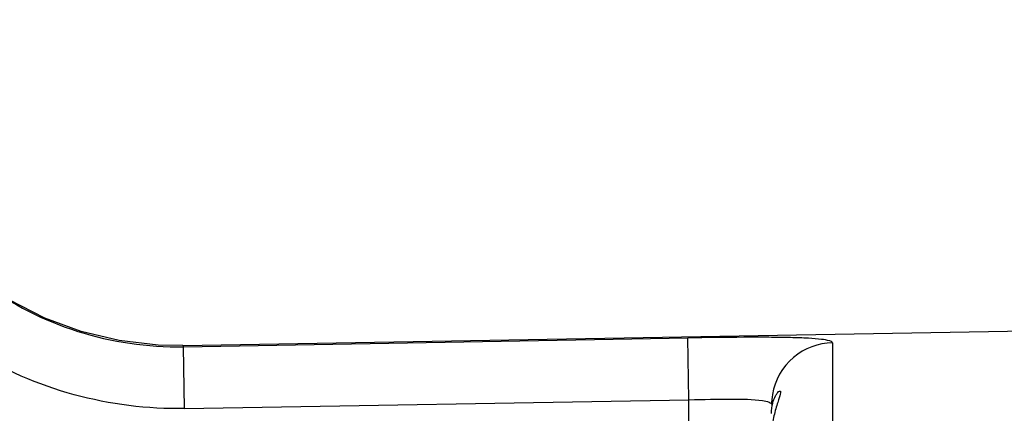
# Model space of a CAD drawing. Header units: millimetres. Extents: x 0 to 420, y 0 to 297.
# Tile 90 of 105: x 201.38 to 208.53, y 242.32 to 245.18. Entities that reach past the tile are written whole.
import ezdxf

# ---------------------------------------------------------------- set-up
doc = ezdxf.new("R2010")
doc.units = ezdxf.units.MM
doc.header["$LTSCALE"] = 23.1
doc.layers.get('0').update_dxf_attribs({"linetype": 'CONTINUOUS'})
doc.layers.add('DIM_PILOTEES', color=7, linetype='CONTINUOUS')
doc.styles.get("Standard").update_dxf_attribs({"font": 'txt', "width": 0.7})
doc.dimstyles.new('DIMSTYLE_4', dxfattribs={"dimtxt": 2.5, "dimasz": 3.5, "dimexe": 2, "dimexo": 0, "dimtad": 1, "dimdec": 0, "dimlfac": 3.333333, "dimdsep": 46, "dimtxsty": 'Standard', "dimblk": '_FILLED', "dimblk1": '_FILLED', "dimblk2": '_FILLED', "dimcen": 0.09, "dimazin": 2, "dimtp": 0.5, "dimtm": 0.5, "dimtfac": 1, "dimtdec": 0, "dimtofl": 0, "dimtmove": 0, "dimatfit": 3, "dimldrblk": '_FILLED', "dimfxl": 0, "dimtolj": 1, "dimarcsym": 0})

# ---------------------------------------------------------------- blocks, each defined once
blk = doc.blocks.new('_FILLED')
at = {"color": 0, "linetype": 'ByBlock'}
blk.add_solid([(0, 0), (-1, 0.1429), (-1, -0.1429)], dxfattribs=at)
blk = doc.blocks.new('*D10')
at = {"layer": 'DIM_PILOTEES', "color": 2, "linetype": 'Continuous'}
for p, q in [((198.7401, 245.1822), (148.7401, 245.1822)), ((150.7401, 245.1822), (150.7401, 221.1085)), ((150.7401, 197.0349), (150.7401, 221.1085)), ((209.3901, 197.0349), (148.7401, 197.0349))]:
    blk.add_line(p, q, dxfattribs=at)
at = {"layer": 'DIM_PILOTEES', "color": 2, "linetype": 'Continuous', "xscale": 3.5, "yscale": 3.5, "zscale": 3.5}
for p, rotation in [((150.7401, 245.1822), 90), ((150.7401, 197.0349), 270)]:
    blk.add_blockref('_FILLED', p, dxfattribs=dict(at, rotation=rotation))
at = {"layer": 'DIM_PILOTEES', "color": 2, "linetype": 'Continuous', "insert": (147.6151, 221.1085), "char_height": 2.5, "width": 8.035714, "attachment_point": 2, "rotation": 90, "line_spacing_factor": 0.9}
blk.add_mtext('{\\ftxt;\\W0.0001;\\H0.0001;\\~}{\\ftxt;\\W2.1428571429;\\H2.5; }{\\ftxt;\\W0.0001;\\H0.0001;\\~}', dxfattribs=at)

msp = doc.modelspace()

# ---------------------------------------------------------------- linework, layer by layer
at = {"color": 7, "linetype": 'Continuous'}
for p, q in [((202.5633, 242.8105), (209.3901, 242.9296)), ((202.5633, 242.8105), (202.5677, 242.8024)), ((202.5677, 242.8023), (206.2322, 242.8663)), ((202.5755, 242.3526), (202.5677, 242.8023)), ((206.2401, 242.4165), (206.2322, 242.8663)), ((207.2822, 242.8309), (207.2822, 231.5527)), ((202.5754, 242.3526), (206.2401, 242.4165)), ((206.2401, 240.0561), (206.2401, 242.4165))]:
    msp.add_line(p, q, dxfattribs=at)
msp.add_lwpolyline([(202.5633, 242.8105), (202.3827, 242.8141), (202.1003, 242.8473), (201.8249, 242.9134), (201.5592, 243.0114), (201.3069, 243.1401)], dxfattribs=at)
for centre, radius, start, end in [((202.526, 245.2024), 2.4005, 233.81781, 270.99435), ((207.2888, 242.3819), 0.4487, 170.70672, 179.96501)]:
    msp.add_arc(centre, radius, start, end, dxfattribs=at)
for points, knots in [([(202.5754, 242.3526), (202.3055, 242.3479), (201.7613, 242.4161), (201.0092, 242.7436), (200.3789, 243.2686), (200.0737, 243.7243), (199.9566, 243.9675)], [0, 0, 0, 0, 0.250016, 0.499999, 0.749983, 1, 1, 1, 1]), ([(207.2822, 242.8309), (207.2822, 242.839), (207.2462, 242.8503), (207.1949, 242.8576), (207.0957, 242.8653), (206.9695, 242.8693), (206.812, 242.8714), (206.5634, 242.8712), (206.3674, 242.8687), (206.2322, 242.8663)], [0, 0, 0, 0, 0.022909, 0.079365, 0.17022, 0.293006, 0.443392, 0.615876, 1, 1, 1, 1]), ([(207.2822, 242.8309), (207.1815, 242.8292), (206.972, 242.7526), (206.8626, 242.5566), (206.8459, 242.4544)], [0, 0, 0, 0, 0.493251, 1, 1, 1, 1]), ([(206.8401, 242.3178), (206.8401, 242.3428), (206.8454, 242.3873), (206.8621, 242.4356), (206.8801, 242.4629), (206.8883, 242.4749), (206.9021, 242.4825), (206.9045, 242.4786)], [0, 0, 0, 0, 0.409987, 0.723943, 0.840339, 0.925454, 1, 1, 1, 1]), ([(206.9045, 242.4786), (206.9065, 242.4754), (206.9052, 242.4632), (206.8998, 242.4429), (206.89, 242.4123), (206.8716, 242.3557), (206.8479, 242.2662), (206.8401, 242.1875), (206.8401, 242.1442)], [0, 0, 0, 0, 0.033394, 0.097268, 0.191004, 0.311803, 0.620689, 1, 1, 1, 1]), ([(206.2401, 242.4165), (206.3448, 242.4197), (206.5228, 242.4223), (206.702, 242.4211), (206.7748, 242.4102)], [0, 0, 0, 0, 0.587258, 1, 1, 1, 1]), ([(206.7748, 242.4102), (206.7913, 242.4077), (206.813, 242.4054), (206.8401, 242.3899), (206.8401, 242.3822)], [0, 0, 0, 0, 0.684444, 1, 1, 1, 1])]:
    msp.add_open_spline(points, degree=3, knots=knots, dxfattribs=at)

# ---------------------------------------------------------------- dimensions: what is measured, and where the dimension line sits
at = {"layer": 'DIM_PILOTEES', "color": 2, "linetype": 'Continuous'}
dim = msp.add_linear_dim(base=(150.7401, 245.1822), p1=(209.3901, 197.0349), p2=(198.7401, 245.1822), angle=90, text='{\\ftxt;\\W0.0001;\\H0.0001;\\~}{\\ftxt;\\W2.1428571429;\\H2.5; }{\\ftxt;\\W0.0001;\\H0.0001;\\~}', dimstyle='DIMSTYLE_4', dxfattribs=at)
dim.commit()
dim.dimension.update_dxf_attribs({"geometry": '*D10', "text_midpoint": (150.7401, 220.7514), "dimtype": 160})

doc.saveas('drawing.dxf')
